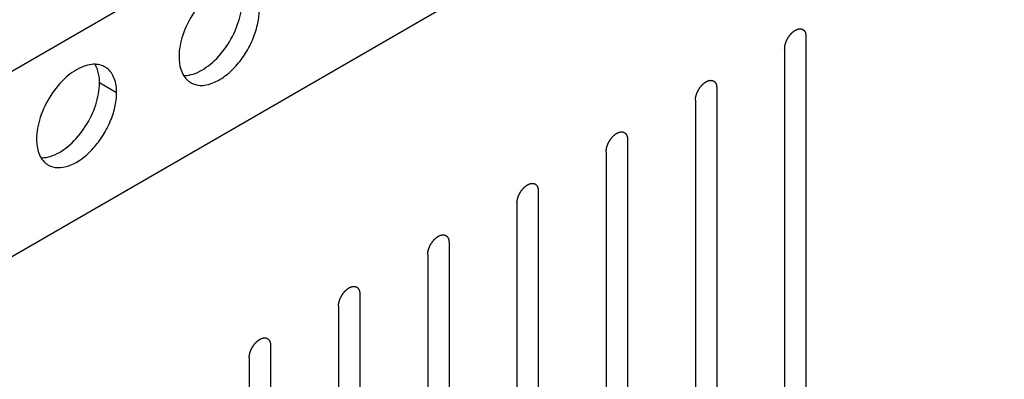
# Model space of a CAD drawing. Header units: inches. Extents: x 6 to 353, y 6 to 228.
# Tile 243 of 256: x 328.835 to 331.277, y 162.446 to 163.338. Entities that reach past the tile are written whole.
import ezdxf

# ---------------------------------------------------------------- set-up
doc = ezdxf.new("R2010")
doc.units = ezdxf.units.IN
doc.header["$LTSCALE"] = 19.946667
doc.header["$MEASUREMENT"] = 0
doc.layers.get('0').update_dxf_attribs({"linetype": 'CONTINUOUS'})
doc.layers.add('03_ALL_AXES', color=7, linetype='CONTINUOUS')

msp = doc.modelspace()

# ---------------------------------------------------------------- linework, layer by layer
at = {"color": 7, "linetype": 'Continuous'}
for p, q in [((319.4689, 157.8143), (331.2768, 164.6315)), ((319.4689, 157.3546), (331.1885, 164.1208)), ((330.785, 163.2963), (330.785, 162.3369)), ((330.732, 163.2657), (330.732, 162.3063)), ((330.5637, 163.1686), (330.5637, 162.2092)), ((330.5107, 163.1379), (330.5107, 162.1785)), ((330.3424, 163.0408), (330.3424, 162.0814)), ((330.2894, 163.0102), (330.2894, 162.0508)), ((330.1211, 162.913), (330.1211, 161.9536)), ((330.068, 162.8824), (330.068, 161.923)), ((329.8998, 162.7852), (329.8998, 161.8258)), ((329.8467, 162.7546), (329.8467, 161.7952)), ((329.6784, 162.6574), (329.6784, 161.698)), ((329.6254, 162.6268), (329.6254, 161.6674)), ((329.4571, 162.5297), (329.4571, 161.5703)), ((329.4041, 162.499), (329.4041, 161.5396))]:
    msp.add_line(p, q, dxfattribs=at)
for points in [[(330.732, 163.2657), (330.7321, 163.2668), (330.7322, 163.2683), (330.7324, 163.2701), (330.7325, 163.2712), (330.7325, 163.2719), (330.7327, 163.2728), (330.733, 163.2739), (330.7333, 163.2752), (330.7336, 163.2766), (330.7338, 163.2777), (330.734, 163.2785), (330.7343, 163.2794), (330.7347, 163.2805), (330.7352, 163.2819), (330.7357, 163.2833), (330.7362, 163.2844), (330.7364, 163.2852), (330.7369, 163.286), (330.7374, 163.2872), (330.7381, 163.2885), (330.7388, 163.2899), (330.7394, 163.291), (330.7398, 163.2919), (330.7403, 163.2926), (330.7409, 163.2936), (330.7418, 163.2949), (330.7426, 163.2962), (330.7433, 163.2972), (330.7438, 163.298), (330.7444, 163.2986), (330.7451, 163.2995), (330.7461, 163.3007), (330.747, 163.3018), (330.7478, 163.3027), (330.7483, 163.3034), (330.749, 163.304), (330.7498, 163.3048), (330.7508, 163.3057), (330.7518, 163.3067), (330.7527, 163.3074), (330.7533, 163.308), (330.7539, 163.3085), (330.7548, 163.3091), (330.7559, 163.3098), (330.757, 163.3106), (330.7578, 163.3111), (330.7582, 163.3114), (330.7585, 163.3117), (330.7589, 163.3118), (330.7593, 163.312), (330.76, 163.3123), (330.7611, 163.3128), (330.7622, 163.3133), (330.7629, 163.3137), (330.7634, 163.3139), (330.7637, 163.3141), (330.764, 163.3141), (330.7644, 163.3142), (330.7651, 163.3144), (330.7662, 163.3146), (330.7672, 163.3148), (330.7679, 163.315), (330.7683, 163.3151), (330.7686, 163.3152), (330.7689, 163.3152), (330.7693, 163.3151), (330.77, 163.3151), (330.7709, 163.3151), (330.7719, 163.315), (330.7725, 163.315), (330.7729, 163.315), (330.7732, 163.315), (330.7735, 163.3149), (330.7738, 163.3148), (330.7744, 163.3146), (330.7752, 163.3143), (330.7761, 163.3139), (330.7767, 163.3137), (330.777, 163.3136), (330.7773, 163.3135), (330.7775, 163.3133), (330.7778, 163.3131), (330.7782, 163.3127), (330.7789, 163.3121), (330.7796, 163.3116), (330.7801, 163.3112), (330.7804, 163.3109), (330.7806, 163.3108), (330.7807, 163.3105), (330.7809, 163.3102), (330.7813, 163.3097), (330.7818, 163.3089), (330.7823, 163.308), (330.7827, 163.3075), (330.7829, 163.3072), (330.783, 163.3069), (330.7831, 163.3066), (330.7832, 163.3062), (330.7835, 163.3055), (330.7838, 163.3045), (330.7841, 163.3035), (330.7843, 163.3028), (330.7844, 163.3024), (330.7845, 163.3021), (330.7846, 163.3017), (330.7846, 163.3012), (330.7847, 163.3004), (330.7848, 163.2992), (330.7849, 163.2978), (330.785, 163.2968), (330.785, 163.2963)], [(330.5107, 163.1379), (330.5108, 163.139), (330.5109, 163.1405), (330.511, 163.1424), (330.5111, 163.1434), (330.5112, 163.1442), (330.5114, 163.145), (330.5116, 163.1461), (330.5119, 163.1475), (330.5123, 163.1488), (330.5125, 163.1499), (330.5127, 163.1508), (330.513, 163.1516), (330.5134, 163.1527), (330.5139, 163.1541), (330.5144, 163.1555), (330.5148, 163.1566), (330.5151, 163.1574), (330.5155, 163.1583), (330.5161, 163.1594), (330.5168, 163.1608), (330.5175, 163.1621), (330.518, 163.1632), (330.5184, 163.1641), (330.519, 163.1648), (330.5196, 163.1659), (330.5205, 163.1671), (330.5213, 163.1684), (330.522, 163.1694), (330.5224, 163.1702), (330.523, 163.1708), (330.5238, 163.1718), (330.5247, 163.1729), (330.5257, 163.174), (330.5265, 163.1749), (330.527, 163.1757), (330.5276, 163.1762), (330.5285, 163.177), (330.5295, 163.1779), (330.5305, 163.1789), (330.5314, 163.1796), (330.532, 163.1803), (330.5326, 163.1807), (330.5335, 163.1813), (330.5346, 163.182), (330.5357, 163.1828), (330.5364, 163.1833), (330.5369, 163.1836), (330.5372, 163.1839), (330.5375, 163.184), (330.538, 163.1842), (330.5387, 163.1846), (330.5398, 163.1851), (330.5409, 163.1856), (330.5416, 163.1859), (330.542, 163.1861), (330.5424, 163.1863), (330.5427, 163.1863), (330.5431, 163.1864), (330.5438, 163.1866), (330.5448, 163.1868), (330.5459, 163.1871), (330.5466, 163.1872), (330.547, 163.1873), (330.5473, 163.1874), (330.5476, 163.1874), (330.548, 163.1874), (330.5486, 163.1873), (330.5496, 163.1873), (330.5505, 163.1873), (330.5512, 163.1872), (330.5516, 163.1872), (330.5519, 163.1872), (330.5521, 163.1871), (330.5525, 163.187), (330.5531, 163.1868), (330.5539, 163.1865), (330.5548, 163.1862), (330.5554, 163.1859), (330.5557, 163.1858), (330.556, 163.1857), (330.5562, 163.1855), (330.5564, 163.1853), (330.5569, 163.1849), (330.5576, 163.1844), (330.5583, 163.1838), (330.5588, 163.1834), (330.559, 163.1832), (330.5593, 163.183), (330.5594, 163.1828), (330.5596, 163.1824), (330.56, 163.1819), (330.5605, 163.1811), (330.561, 163.1803), (330.5613, 163.1797), (330.5615, 163.1794), (330.5617, 163.1792), (330.5618, 163.1788), (330.5619, 163.1784), (330.5621, 163.1777), (330.5624, 163.1767), (330.5628, 163.1757), (330.563, 163.175), (330.5631, 163.1746), (330.5632, 163.1743), (330.5632, 163.1739), (330.5633, 163.1735), (330.5634, 163.1726), (330.5635, 163.1714), (330.5636, 163.17), (330.5637, 163.169), (330.5637, 163.1686)], [(330.2894, 163.0102), (330.2895, 163.0112), (330.2896, 163.0128), (330.2897, 163.0146), (330.2898, 163.0156), (330.2898, 163.0164), (330.2901, 163.0172), (330.2903, 163.0183), (330.2906, 163.0197), (330.2909, 163.0211), (330.2912, 163.0222), (330.2913, 163.023), (330.2917, 163.0238), (330.2921, 163.0249), (330.2926, 163.0263), (330.2931, 163.0277), (330.2935, 163.0288), (330.2938, 163.0297), (330.2942, 163.0305), (330.2948, 163.0316), (330.2955, 163.033), (330.2962, 163.0344), (330.2967, 163.0355), (330.2971, 163.0363), (330.2976, 163.037), (330.2983, 163.0381), (330.2991, 163.0393), (330.3, 163.0406), (330.3006, 163.0416), (330.3011, 163.0424), (330.3017, 163.0431), (330.3025, 163.044), (330.3034, 163.0451), (330.3044, 163.0463), (330.3051, 163.0472), (330.3057, 163.0479), (330.3063, 163.0484), (330.3071, 163.0492), (330.3082, 163.0501), (330.3092, 163.0511), (330.31, 163.0519), (330.3106, 163.0525), (330.3113, 163.0529), (330.3122, 163.0535), (330.3133, 163.0543), (330.3144, 163.055), (330.3151, 163.0556), (330.3156, 163.0559), (330.3159, 163.0561), (330.3162, 163.0562), (330.3166, 163.0564), (330.3174, 163.0568), (330.3185, 163.0573), (330.3195, 163.0578), (330.3203, 163.0581), (330.3207, 163.0583), (330.321, 163.0585), (330.3213, 163.0585), (330.3218, 163.0586), (330.3225, 163.0588), (330.3235, 163.059), (330.3245, 163.0593), (330.3253, 163.0594), (330.3257, 163.0595), (330.326, 163.0596), (330.3263, 163.0596), (330.3267, 163.0596), (330.3273, 163.0596), (330.3283, 163.0595), (330.3292, 163.0595), (330.3299, 163.0595), (330.3303, 163.0594), (330.3306, 163.0595), (330.3308, 163.0593), (330.3312, 163.0592), (330.3317, 163.059), (330.3326, 163.0587), (330.3334, 163.0584), (330.334, 163.0582), (330.3344, 163.058), (330.3346, 163.058), (330.3348, 163.0578), (330.3351, 163.0575), (330.3356, 163.0571), (330.3363, 163.0566), (330.337, 163.056), (330.3374, 163.0556), (330.3377, 163.0554), (330.3379, 163.0552), (330.3381, 163.055), (330.3383, 163.0547), (330.3386, 163.0541), (330.3391, 163.0533), (330.3396, 163.0525), (330.34, 163.0519), (330.3402, 163.0516), (330.3404, 163.0514), (330.3405, 163.0511), (330.3406, 163.0507), (330.3408, 163.05), (330.3411, 163.0489), (330.3414, 163.0479), (330.3417, 163.0472), (330.3418, 163.0468), (330.3419, 163.0465), (330.3419, 163.0462), (330.342, 163.0457), (330.342, 163.0448), (330.3421, 163.0436), (330.3423, 163.0422), (330.3424, 163.0413), (330.3424, 163.0408)], [(330.068, 162.8824), (330.0681, 162.8834), (330.0683, 162.885), (330.0684, 162.8868), (330.0685, 162.8878), (330.0685, 162.8886), (330.0687, 162.8894), (330.069, 162.8905), (330.0693, 162.8919), (330.0696, 162.8933), (330.0699, 162.8944), (330.07, 162.8952), (330.0704, 162.896), (330.0707, 162.8971), (330.0713, 162.8985), (330.0718, 162.8999), (330.0722, 162.901), (330.0724, 162.9019), (330.0729, 162.9027), (330.0734, 162.9038), (330.0741, 162.9052), (330.0748, 162.9066), (330.0754, 162.9077), (330.0758, 162.9085), (330.0763, 162.9093), (330.077, 162.9103), (330.0778, 162.9116), (330.0786, 162.9128), (330.0793, 162.9138), (330.0798, 162.9146), (330.0804, 162.9153), (330.0811, 162.9162), (330.0821, 162.9173), (330.083, 162.9185), (330.0838, 162.9194), (330.0844, 162.9201), (330.085, 162.9206), (330.0858, 162.9214), (330.0868, 162.9224), (330.0879, 162.9233), (330.0887, 162.9241), (330.0893, 162.9247), (330.09, 162.9251), (330.0908, 162.9257), (330.0919, 162.9265), (330.093, 162.9272), (330.0938, 162.9278), (330.0942, 162.9281), (330.0946, 162.9283), (330.0949, 162.9284), (330.0953, 162.9287), (330.0961, 162.929), (330.0971, 162.9295), (330.0982, 162.93), (330.099, 162.9303), (330.0994, 162.9305), (330.0997, 162.9307), (330.1, 162.9308), (330.1004, 162.9309), (330.1012, 162.931), (330.1022, 162.9313), (330.1032, 162.9315), (330.1039, 162.9317), (330.1044, 162.9317), (330.1047, 162.9319), (330.1049, 162.9318), (330.1053, 162.9318), (330.106, 162.9318), (330.107, 162.9317), (330.1079, 162.9317), (330.1086, 162.9317), (330.1089, 162.9317), (330.1092, 162.9317), (330.1095, 162.9316), (330.1098, 162.9314), (330.1104, 162.9312), (330.1113, 162.9309), (330.1121, 162.9306), (330.1127, 162.9304), (330.1131, 162.9302), (330.1133, 162.9302), (330.1135, 162.93), (330.1138, 162.9298), (330.1143, 162.9294), (330.115, 162.9288), (330.1156, 162.9282), (330.1161, 162.9278), (330.1164, 162.9276), (330.1166, 162.9275), (330.1167, 162.9272), (330.117, 162.9269), (330.1173, 162.9263), (330.1178, 162.9255), (330.1183, 162.9247), (330.1187, 162.9241), (330.1189, 162.9238), (330.1191, 162.9236), (330.1191, 162.9233), (330.1193, 162.9229), (330.1195, 162.9222), (330.1198, 162.9212), (330.1201, 162.9202), (330.1203, 162.9195), (330.1205, 162.919), (330.1206, 162.9188), (330.1206, 162.9184), (330.1206, 162.9179), (330.1207, 162.9171), (330.1208, 162.9159), (330.1209, 162.9144), (330.121, 162.9135), (330.1211, 162.913)], [(329.8467, 162.7546), (329.8468, 162.7556), (329.8469, 162.7572), (329.8471, 162.759), (329.8472, 162.7601), (329.8472, 162.7608), (329.8474, 162.7617), (329.8477, 162.7628), (329.848, 162.7641), (329.8483, 162.7655), (329.8485, 162.7666), (329.8487, 162.7674), (329.849, 162.7683), (329.8494, 162.7694), (329.8499, 162.7708), (329.8504, 162.7721), (329.8509, 162.7733), (329.8511, 162.7741), (329.8516, 162.7749), (329.8521, 162.776), (329.8528, 162.7774), (329.8535, 162.7788), (329.8541, 162.7799), (329.8545, 162.7807), (329.855, 162.7815), (329.8557, 162.7825), (329.8565, 162.7838), (329.8573, 162.7851), (329.858, 162.7861), (329.8585, 162.7869), (329.8591, 162.7875), (329.8598, 162.7884), (329.8608, 162.7896), (329.8617, 162.7907), (329.8625, 162.7916), (329.863, 162.7923), (329.8637, 162.7929), (329.8645, 162.7936), (329.8655, 162.7946), (329.8666, 162.7956), (329.8674, 162.7963), (329.868, 162.7969), (329.8687, 162.7973), (329.8695, 162.798), (329.8706, 162.7987), (329.8717, 162.7995), (329.8725, 162.8), (329.8729, 162.8003), (329.8732, 162.8005), (329.8736, 162.8007), (329.874, 162.8009), (329.8747, 162.8012), (329.8758, 162.8017), (329.8769, 162.8022), (329.8776, 162.8026), (329.8781, 162.8028), (329.8784, 162.8029), (329.8787, 162.803), (329.8791, 162.8031), (329.8798, 162.8032), (329.8809, 162.8035), (329.8819, 162.8037), (329.8826, 162.8039), (329.883, 162.804), (329.8833, 162.8041), (329.8836, 162.804), (329.884, 162.804), (329.8847, 162.804), (329.8856, 162.804), (329.8866, 162.8039), (329.8872, 162.8039), (329.8876, 162.8039), (329.8879, 162.8039), (329.8882, 162.8038), (329.8885, 162.8037), (329.8891, 162.8034), (329.89, 162.8031), (329.8908, 162.8028), (329.8914, 162.8026), (329.8917, 162.8025), (329.892, 162.8024), (329.8922, 162.8022), (329.8925, 162.802), (329.8929, 162.8016), (329.8936, 162.801), (329.8943, 162.8005), (329.8948, 162.8001), (329.8951, 162.7998), (329.8953, 162.7997), (329.8954, 162.7994), (329.8956, 162.7991), (329.896, 162.7985), (329.8965, 162.7977), (329.897, 162.7969), (329.8974, 162.7964), (329.8976, 162.796), (329.8977, 162.7958), (329.8978, 162.7955), (329.8979, 162.7951), (329.8982, 162.7944), (329.8985, 162.7934), (329.8988, 162.7924), (329.899, 162.7917), (329.8991, 162.7913), (329.8992, 162.791), (329.8993, 162.7906), (329.8993, 162.7901), (329.8994, 162.7893), (329.8995, 162.7881), (329.8996, 162.7867), (329.8997, 162.7857), (329.8998, 162.7852)], [(329.6254, 162.6268), (329.6255, 162.6279), (329.6256, 162.6294), (329.6257, 162.6312), (329.6258, 162.6323), (329.6259, 162.633), (329.6261, 162.6339), (329.6263, 162.635), (329.6267, 162.6363), (329.627, 162.6377), (329.6272, 162.6388), (329.6274, 162.6396), (329.6277, 162.6405), (329.6281, 162.6416), (329.6286, 162.643), (329.6291, 162.6444), (329.6295, 162.6455), (329.6298, 162.6463), (329.6303, 162.6471), (329.6308, 162.6483), (329.6315, 162.6496), (329.6322, 162.651), (329.6328, 162.6521), (329.6331, 162.653), (329.6337, 162.6537), (329.6343, 162.6547), (329.6352, 162.656), (329.636, 162.6573), (329.6367, 162.6583), (329.6371, 162.6591), (329.6377, 162.6597), (329.6385, 162.6606), (329.6394, 162.6618), (329.6404, 162.6629), (329.6412, 162.6638), (329.6417, 162.6645), (329.6423, 162.6651), (329.6432, 162.6659), (329.6442, 162.6668), (329.6452, 162.6678), (329.6461, 162.6685), (329.6467, 162.6691), (329.6473, 162.6696), (329.6482, 162.6702), (329.6493, 162.6709), (329.6504, 162.6717), (329.6511, 162.6722), (329.6516, 162.6725), (329.6519, 162.6728), (329.6522, 162.6729), (329.6527, 162.6731), (329.6534, 162.6734), (329.6545, 162.6739), (329.6556, 162.6744), (329.6563, 162.6748), (329.6567, 162.675), (329.6571, 162.6752), (329.6574, 162.6752), (329.6578, 162.6753), (329.6585, 162.6755), (329.6595, 162.6757), (329.6606, 162.6759), (329.6613, 162.6761), (329.6617, 162.6762), (329.662, 162.6763), (329.6623, 162.6762), (329.6627, 162.6762), (329.6634, 162.6762), (329.6643, 162.6762), (329.6653, 162.6761), (329.6659, 162.6761), (329.6663, 162.6761), (329.6666, 162.6761), (329.6668, 162.676), (329.6672, 162.6759), (329.6678, 162.6757), (329.6686, 162.6754), (329.6695, 162.675), (329.6701, 162.6748), (329.6704, 162.6747), (329.6707, 162.6746), (329.6709, 162.6744), (329.6711, 162.6742), (329.6716, 162.6738), (329.6723, 162.6732), (329.673, 162.6727), (329.6735, 162.6723), (329.6737, 162.672), (329.674, 162.6719), (329.6741, 162.6716), (329.6743, 162.6713), (329.6747, 162.6708), (329.6752, 162.67), (329.6757, 162.6691), (329.676, 162.6686), (329.6762, 162.6683), (329.6764, 162.668), (329.6765, 162.6677), (329.6766, 162.6673), (329.6768, 162.6666), (329.6772, 162.6656), (329.6775, 162.6646), (329.6777, 162.6639), (329.6778, 162.6635), (329.6779, 162.6632), (329.6779, 162.6628), (329.678, 162.6623), (329.6781, 162.6615), (329.6782, 162.6603), (329.6783, 162.6589), (329.6784, 162.6579), (329.6784, 162.6574)], [(329.4041, 162.499), (329.4042, 162.5001), (329.4043, 162.5016), (329.4044, 162.5035), (329.4045, 162.5045), (329.4045, 162.5053), (329.4048, 162.5061), (329.405, 162.5072), (329.4053, 162.5086), (329.4056, 162.5099), (329.4059, 162.511), (329.406, 162.5119), (329.4064, 162.5127), (329.4068, 162.5138), (329.4073, 162.5152), (329.4078, 162.5166), (329.4082, 162.5177), (329.4085, 162.5185), (329.4089, 162.5194), (329.4095, 162.5205), (329.4102, 162.5219), (329.4109, 162.5232), (329.4114, 162.5243), (329.4118, 162.5252), (329.4123, 162.5259), (329.413, 162.527), (329.4138, 162.5282), (329.4147, 162.5295), (329.4153, 162.5305), (329.4158, 162.5313), (329.4164, 162.5319), (329.4172, 162.5329), (329.4181, 162.534), (329.4191, 162.5351), (329.4198, 162.536), (329.4204, 162.5368), (329.421, 162.5373), (329.4218, 162.5381), (329.4229, 162.539), (329.4239, 162.54), (329.4247, 162.5407), (329.4253, 162.5414), (329.426, 162.5418), (329.4269, 162.5424), (329.428, 162.5431), (329.4291, 162.5439), (329.4298, 162.5444), (329.4303, 162.5447), (329.4306, 162.545), (329.4309, 162.5451), (329.4313, 162.5453), (329.4321, 162.5457), (329.4332, 162.5462), (329.4342, 162.5467), (329.435, 162.547), (329.4354, 162.5472), (329.4357, 162.5474), (329.436, 162.5474), (329.4365, 162.5475), (329.4372, 162.5477), (329.4382, 162.5479), (329.4392, 162.5482), (329.44, 162.5483), (329.4404, 162.5484), (329.4407, 162.5485), (329.441, 162.5485), (329.4414, 162.5485), (329.442, 162.5484), (329.443, 162.5484), (329.4439, 162.5484), (329.4446, 162.5483), (329.445, 162.5483), (329.4453, 162.5483), (329.4455, 162.5482), (329.4459, 162.5481), (329.4465, 162.5479), (329.4473, 162.5476), (329.4481, 162.5473), (329.4487, 162.547), (329.4491, 162.5469), (329.4494, 162.5468), (329.4495, 162.5466), (329.4498, 162.5464), (329.4503, 162.546), (329.451, 162.5455), (329.4517, 162.5449), (329.4521, 162.5445), (329.4524, 162.5443), (329.4526, 162.5441), (329.4528, 162.5439), (329.453, 162.5435), (329.4533, 162.543), (329.4538, 162.5422), (329.4544, 162.5414), (329.4547, 162.5408), (329.4549, 162.5405), (329.4551, 162.5403), (329.4552, 162.5399), (329.4553, 162.5395), (329.4555, 162.5388), (329.4558, 162.5378), (329.4561, 162.5368), (329.4564, 162.5361), (329.4565, 162.5357), (329.4566, 162.5354), (329.4566, 162.535), (329.4567, 162.5346), (329.4567, 162.5337), (329.4568, 162.5325), (329.457, 162.5311), (329.4571, 162.5301), (329.4571, 162.5297)]]:
    msp.add_open_spline(points, degree=3, knots=[0, 0, 0, 0, 0.03125, 0.046875, 0.054688, 0.0625, 0.070312, 0.078125, 0.09375, 0.109375, 0.117188, 0.125, 0.132812, 0.140625, 0.15625, 0.171875, 0.179688, 0.1875, 0.195312, 0.203125, 0.21875, 0.234375, 0.242188, 0.25, 0.257812, 0.265625, 0.28125, 0.296875, 0.304688, 0.3125, 0.320312, 0.328125, 0.34375, 0.359375, 0.367188, 0.375, 0.382812, 0.390625, 0.40625, 0.421875, 0.429688, 0.4375, 0.445312, 0.453125, 0.46875, 0.484375, 0.492188, 0.496094, 0.5, 0.503906, 0.507812, 0.515625, 0.53125, 0.546875, 0.554688, 0.558594, 0.5625, 0.566406, 0.570312, 0.578125, 0.59375, 0.609375, 0.617188, 0.621094, 0.625, 0.628906, 0.632812, 0.640625, 0.65625, 0.671875, 0.679688, 0.683594, 0.6875, 0.691406, 0.695312, 0.703125, 0.71875, 0.734375, 0.742188, 0.746094, 0.75, 0.753906, 0.757812, 0.765625, 0.78125, 0.796875, 0.804688, 0.808594, 0.8125, 0.816406, 0.820312, 0.828125, 0.84375, 0.859375, 0.867188, 0.871094, 0.875, 0.878906, 0.882812, 0.890625, 0.90625, 0.921875, 0.929688, 0.933594, 0.9375, 0.941406, 0.945312, 0.953125, 0.96875, 0.984375, 1, 1, 1, 1], dxfattribs=at)
at = {"layer": '03_ALL_AXES', "color": 7, "linetype": 'Continuous'}
msp.add_line((329.0753, 163.1563), (329.0328, 163.1808), dxfattribs=at)
for centre, radius, start, end in [((329.0204, 163.1687), 0.0585, 84.9317, 89.9013), ((329.0226, 163.1798), 0.0471, 51.4033, 60.0287), ((329.2828, 163.2223), 0.0471, 231.4033, 240.0287), ((328.9292, 163.0181), 0.0471, 231.4033, 240.0287)]:
    msp.add_arc(centre, radius, start, end, dxfattribs=at)
for points, knots in [([(329.3467, 163.426), (329.3309, 163.4201), (329.2998, 163.3991), (329.2633, 163.355), (329.2377, 163.3023), (329.2301, 163.264), (329.2301, 163.2457)], [0, 0, 0, 0, 0.22565, 0.487907, 0.756853, 1, 1, 1, 1]), ([(329.2698, 163.2047), (329.2856, 163.2106), (329.3167, 163.2316), (329.3532, 163.2757), (329.3788, 163.3283), (329.3864, 163.3667), (329.3864, 163.3849)], [0, 0, 0, 0, 0.22565, 0.487907, 0.756853, 1, 1, 1, 1]), ([(329.2592, 163.1814), (329.2663, 163.1774), (329.2839, 163.1728), (329.3123, 163.1785), (329.3413, 163.1944), (329.3691, 163.219), (329.3936, 163.2504), (329.4129, 163.2861), (329.4255, 163.3232), (329.4288, 163.3484), (329.4288, 163.3605)], [0, 0, 0, 0, 0.086936, 0.18641, 0.303807, 0.437621, 0.582126, 0.729411, 0.871212, 1, 1, 1, 1]), ([(329.0205, 163.2272), (329.0183, 163.2272), (329.009, 163.2268), (328.9998, 163.2244), (328.9932, 163.2219)], [0, 0, 0, 0, 0.235436, 1, 1, 1, 1]), ([(329.0269, 163.2166), (329.0265, 163.2176), (329.0249, 163.2214), (329.023, 163.2251), (329.0214, 163.2277)], [0, 0, 0, 0, 0.257173, 1, 1, 1, 1]), ([(329.0462, 163.2206), (329.0446, 163.2215), (329.0382, 163.2248), (329.031, 163.2265), (329.0256, 163.227)], [0, 0, 0, 0, 0.245653, 1, 1, 1, 1]), ([(329.2301, 163.2457), (329.2301, 163.2413), (329.2309, 163.2252), (329.2354, 163.2089), (329.2416, 163.1989)], [0, 0, 0, 0, 0.276625, 1, 1, 1, 1]), ([(328.9932, 163.2219), (328.9773, 163.216), (328.9463, 163.1949), (328.9098, 163.1508), (328.8842, 163.0982), (328.8766, 163.0598), (328.8766, 163.0416)], [0, 0, 0, 0, 0.22565, 0.487907, 0.756853, 1, 1, 1, 1]), ([(329.0328, 163.1808), (329.0328, 163.1841), (329.0324, 163.1962), (329.03, 163.2083), (329.0269, 163.2166)], [0, 0, 0, 0, 0.268124, 1, 1, 1, 1]), ([(329.0753, 163.1563), (329.0753, 163.1684), (329.0725, 163.1908), (329.0598, 163.2104), (329.052, 163.2167)], [0, 0, 0, 0, 0.547342, 1, 1, 1, 1]), ([(329.2416, 163.1989), (329.2424, 163.1976), (329.2457, 163.1926), (329.2499, 163.1882), (329.2534, 163.1854)], [0, 0, 0, 0, 0.258072, 1, 1, 1, 1]), ([(329.2425, 163.1993), (329.2446, 163.1993), (329.254, 163.1998), (329.2631, 163.2022), (329.2698, 163.2047)], [0, 0, 0, 0, 0.235436, 1, 1, 1, 1]), ([(328.9162, 163.0005), (328.9321, 163.0065), (328.9632, 163.0275), (328.9996, 163.0716), (329.0253, 163.1242), (329.0328, 163.1626), (329.0328, 163.1808)], [0, 0, 0, 0, 0.22565, 0.487907, 0.756853, 1, 1, 1, 1]), ([(328.9057, 162.9773), (328.9127, 162.9733), (328.9303, 162.9687), (328.9587, 162.9744), (328.9877, 162.9902), (329.0155, 163.0149), (329.04, 163.0463), (329.0594, 163.082), (329.0719, 163.1191), (329.0753, 163.1443), (329.0753, 163.1563)], [0, 0, 0, 0, 0.086936, 0.18641, 0.303807, 0.437621, 0.582126, 0.729411, 0.871212, 1, 1, 1, 1]), ([(328.8766, 163.0416), (328.8766, 163.0371), (328.8774, 163.021), (328.8819, 163.0047), (328.888, 162.9948)], [0, 0, 0, 0, 0.276625, 1, 1, 1, 1]), ([(328.888, 162.9948), (328.8888, 162.9935), (328.8922, 162.9885), (328.8963, 162.9841), (328.8998, 162.9813)], [0, 0, 0, 0, 0.258072, 1, 1, 1, 1]), ([(328.8889, 162.9952), (328.8911, 162.9952), (328.9004, 162.9957), (328.9096, 162.998), (328.9162, 163.0005)], [0, 0, 0, 0, 0.235436, 1, 1, 1, 1])]:
    msp.add_open_spline(points, degree=3, knots=knots, dxfattribs=at)

doc.saveas('drawing.dxf')
